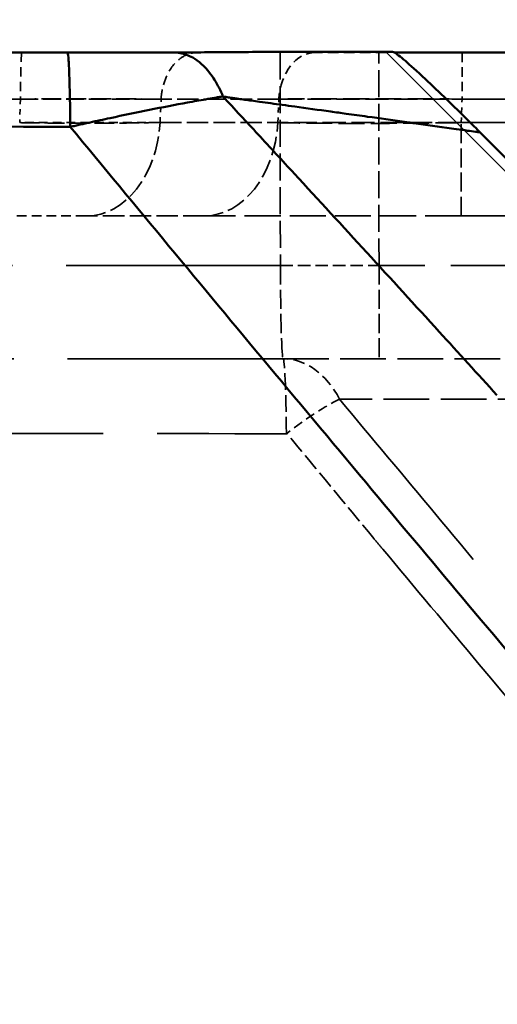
# Model space of a CAD drawing. Header units: millimetres. Extents: x 3367 to 6255, y 2001 to 4216.
# Tile 108 of 256: x 4092 to 4101, y 2691 to 2710. Entities that reach past the tile are written whole.
import ezdxf

# ---------------------------------------------------------------- set-up
doc = ezdxf.new("R2010")
doc.units = ezdxf.units.MM
doc.linetypes.add('DASHED', pattern=[0.2067, 0.1654, -0.0413])
for name, color, linetype, lineweight in [('AM_5', 3, 'Continuous', 25), ('Sichtbare Kanten(DIN)', 7, 'Continuous', 50), ('Sichtbare tangentiale Kanten(DIN)', 7, 'Continuous', 50), ('Verdeckte Kanten(DIN)', 7, 'DASHED', 35), ('Verdeckte tangentiale Kanten(DIN)', 7, 'DASHED', 35)]:
    doc.layers.add(name, color=color, linetype=linetype, lineweight=lineweight)
doc.styles.get("Standard").update_dxf_attribs({"font": 'ISOCP.SHX'})
doc.dimstyles.new('Standard$0', dxfattribs={"dimtxt": 0.18, "dimasz": 0.18, "dimexe": 0.18, "dimexo": 0.0625, "dimgap": 0.09, "dimtad": 0, "dimtih": 1, "dimtoh": 1, "dimdec": 4, "dimzin": 0, "dimdsep": 46, "dimtxsty": 'STANDARD', "dimcen": 0.09, "dimadec": 0, "dimazin": 0, "dimtfac": 1, "dimtdec": 4, "dimtofl": 0, "dimtmove": 0, "dimatfit": 3, "dimfxl": 1, "dimtolj": 1, "dimtzin": 0, "dimarcsym": 0})

# ---------------------------------------------------------------- blocks, each defined once
blk = doc.blocks.new('*D11')
at = {"layer": 'AM_5', "color": 0, "lineweight": -2, "transparency": 16777216}
for p, q in [((3679.797, 2709.751), (3679.797, 2728.358)), ((4946.566, 2709.751), (4946.566, 2728.358)), ((3681.597, 2728.178), (4299.634, 2728.178)), ((4944.766, 2728.178), (4326.728, 2728.178))]:
    blk.add_line(p, q, dxfattribs=at)
at = {"layer": 'AM_5', "color": 0, "transparency": 16777216}
for points in [[(3681.597, 2728.478), (3681.597, 2727.878), (3679.797, 2728.178)], [(4944.766, 2728.478), (4944.766, 2727.878), (4946.566, 2728.178)]]:
    blk.add_solid(points, dxfattribs=at)
at = {"layer": 'Defpoints', "color": 0, "transparency": 16777216}
for p in [(4946.566, 2728.178), (3679.797, 2709.689), (4946.566, 2709.689)]:
    blk.add_point(p, dxfattribs=at)
at = {"layer": 'AM_5', "color": 0, "transparency": 16777216, "insert": (4313.181, 2728.178), "char_height": 10, "attachment_point": 5}
blk.add_mtext('\\A1;126,5', dxfattribs=at)

msp = doc.modelspace()

# ---------------------------------------------------------------- linework, layer by layer
at = {"layer": 'Sichtbare Kanten(DIN)'}
msp.add_line((4098.89614, 2709.68855), (4116.60526, 2709.68855), dxfattribs=at)
for points, degree, knots in [([(4092.48728, 2709.68855), (4056.37534, 2709.68663), (4020.22995, 2709.68855), (3984.11802, 2709.68855), (3948.00608, 2709.68855), (3911.89414, 2709.68855), (3868.90374, 2709.68855), (3825.91334, 2709.68855), (3819.03488, 2709.68855), (3812.15642, 2709.68855), (3805.27795, 2709.68855), (3792.49996, 2709.68855), (3779.72197, 2709.68855), (3773.82245, 2709.68855), (3767.92292, 2709.68855), (3762.02339, 2709.68855), (3754.11891, 2709.68855), (3746.21442, 2709.68855), (3744.20947, 2709.68855), (3742.20451, 2709.68855), (3740.19955, 2709.68855), (3737.29381, 2709.68855), (3734.38808, 2709.68855), (3733.4873, 2709.68855), (3732.58652, 2709.68855), (3731.68574, 2709.68855), (3730.78496, 2709.68855), (3729.88418, 2709.68855)], 7, [0, 0, 0, 0, 0, 0, 0, 0, 0.6972, 0.6972, 0.6972, 0.6972, 0.6972, 0.83, 0.83, 0.83, 0.83, 0.83, 0.9439, 0.9439, 0.9439, 0.9439, 0.9439, 0.982609, 0.982609, 0.982609, 0.982609, 0.982609, 1, 1, 1, 1, 1, 1, 1, 1]), ([(4092.48808, 2709.68855), (4092.51067, 2709.68855), (4092.53329, 2709.68855), (4092.5559, 2709.68855), (4092.57878, 2709.68855), (4092.60167, 2709.68855), (4092.62455, 2709.68856), (4092.67033, 2709.68856), (4092.7161, 2709.68856), (4092.76184, 2709.68856), (4092.85333, 2709.68856), (4092.94468, 2709.68856), (4093.03567, 2709.68856), (4093.21751, 2709.68856), (4093.39795, 2709.68856), (4093.57478, 2709.68856), (4093.73508, 2709.68855), (4093.89241, 2709.68855), (4094.04526, 2709.68855), (4094.06101, 2709.68855), (4094.07671, 2709.68855), (4094.09237, 2709.68855), (4094.17621, 2709.68855), (4094.25872, 2709.68856), (4094.33919, 2709.68856), (4094.37943, 2709.68856), (4094.41915, 2709.68856), (4094.45831, 2709.68856), (4094.47789, 2709.68855), (4094.49732, 2709.68855), (4094.51655, 2709.68855), (4094.53578, 2709.68855), (4094.55481, 2709.68855), (4094.57382, 2709.68855)], 3, [0.03326154, 0.03326154, 0.03326154, 0.03326154, 0.10145187, 0.10145187, 0.10145187, 0.17047449, 0.17047449, 0.17047449, 0.30856044, 0.30856044, 0.30856044, 0.58475519, 0.58475519, 0.58475519, 1.13664992, 1.13664992, 1.13664992, 1.6369297, 1.6369297, 1.6369297, 1.68847207, 1.68847207, 1.68847207, 1.96444768, 1.96444768, 1.96444768, 2.10244124, 2.10244124, 2.10244124, 2.17145171, 2.17145171, 2.17145171, 2.24047826, 2.24047826, 2.24047826, 2.24047826]), ([(4094.58459, 2709.68855), (4094.63868, 2709.68856), (4094.80891, 2709.68894), (4095.16654, 2709.69156), (4095.66914, 2709.69588), (4096.25597, 2709.69926), (4096.86388, 2709.701), (4097.49911, 2709.70137), (4098.09143, 2709.7006), (4098.55383, 2709.69948), (4098.78954, 2709.69879), (4098.86829, 2709.69854)], 3, [0.002819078, 0.002819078, 0.002819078, 0.002819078, 0.045320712, 0.135962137, 0.274491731, 0.415458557, 0.553200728, 0.695165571, 0.845666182, 0.948555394, 1, 1, 1, 1]), ([(4098.86828, 2709.69854), (4098.87114, 2709.69869), (4098.87488, 2709.69794), (4098.88414, 2709.69463), (4098.88965, 2709.69207), (4098.89605, 2709.6886)], 3, [-0.0208546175, -0.0208546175, -0.0208546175, -0.0208546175, -0.0104323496, -0.0104323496, -0.0000103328, -0.0000103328, -0.0000103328, -0.0000103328]), ([(4098.89605, 2709.6886), (4098.91576, 2709.67791), (4098.94368, 2709.65867), (4099.01617, 2709.60287), (4099.06055, 2709.56632), (4099.20692, 2709.44081), (4099.33658, 2709.32426), (4099.63728, 2709.04299), (4099.77903, 2708.9075), (4100.03119, 2708.66325), (4100.20082, 2708.49803), (4100.42725, 2708.27319)], 3, [-0.563875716, -0.563875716, -0.563875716, -0.563875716, -0.478799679, -0.478799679, -0.391245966, -0.391245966, -0.225956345, -0.225956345, -0.096421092, -0.096421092, -0.000008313, -0.000008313, -0.000008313, -0.000008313]), ([(4100.42725, 2708.27319), (4100.45262, 2708.24801), (4100.47798, 2708.22278), (4100.52873, 2708.17223), (4100.55407, 2708.14695), (4100.57942, 2708.12162)], 3, [-0.0216451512, -0.0216451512, -0.0216451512, -0.0216451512, -0.0108386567, -0.0108386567, -0.0000648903, -0.0000648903, -0.0000648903, -0.0000648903]), ([(4100.5796, 2708.12159), (4101.0973, 2707.60405), (4101.62515, 2707.07632), (4102.68049, 2706.02114), (4103.2381, 2705.46354), (4103.71946, 2704.9822)], 3, [-0.406717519, -0.406717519, -0.406717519, -0.406717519, -0.204613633, -0.204613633, 0, 0, 0, 0])]:
    msp.add_open_spline(points, degree=degree, knots=knots, dxfattribs=at)
at = {"layer": 'Sichtbare tangentiale Kanten(DIN)'}
msp.add_line((4095.53571, 2708.82787), (4095.59268, 2708.81675), dxfattribs=at)
for points, knots in [([(4092.54366, 2708.2319), (4092.54191, 2708.44116), (4092.53917, 2708.64141), (4092.53558, 2708.82073), (4092.53199, 2709.00025), (4092.52755, 2709.15881), (4092.5225, 2709.28899), (4092.51747, 2709.41888), (4092.51181, 2709.52052), (4092.50582, 2709.58841), (4092.49986, 2709.6559), (4092.49355, 2709.69003), (4092.48728, 2709.68855)], [0.000004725, 0.000004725, 0.000004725, 0.000004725, 0.250440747, 0.250440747, 0.250440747, 0.501152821, 0.501152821, 0.501152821, 0.75130484, 0.75130484, 0.75130484, 1, 1, 1, 1]), ([(4094.57382, 2709.68855), (4094.61536, 2709.68889), (4094.74001, 2709.67839), (4094.98758, 2709.58759), (4095.24967, 2709.353), (4095.43526, 2709.05599), (4095.51203, 2708.88601), (4095.53577, 2708.82722)], [0, 0, 0, 0, 0.110943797, 0.332831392, 0.666164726, 0.888721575, 0.999835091, 0.999835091, 0.999835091, 0.999835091]), ([(3729.96644, 2709.49209), (3730.76, 2709.47053), (3731.55384, 2709.4662), (3732.34855, 2709.46547), (3732.62143, 2709.46522), (3732.89442, 2709.46534), (3733.16744, 2709.46558), (3733.70319, 2709.46604), (3734.23903, 2709.46686), (3734.77437, 2709.46634), (3735.2745, 2709.46586), (3735.77421, 2709.46421), (3736.2737, 2709.46177), (3736.53004, 2709.46052), (3736.78637, 2709.45918), (3737.04272, 2709.45786), (3737.09454, 2709.45759), (3737.14637, 2709.45733), (3737.19819, 2709.45706), (3738.0061, 2709.45293), (3738.81428, 2709.4493), (3739.62265, 2709.44612), (3740.05503, 2709.44443), (3740.48746, 2709.44283), (3740.91992, 2709.44127), (3742.10613, 2709.43699), (3743.2925, 2709.43297), (3744.47886, 2709.42887), (3744.58395, 2709.42851), (3744.68904, 2709.42814), (3744.79412, 2709.42778), (3746.31114, 2709.42253), (3747.82819, 2709.41736), (3749.3452, 2709.41262), (3749.66566, 2709.41161), (3749.98612, 2709.41062), (3750.30658, 2709.40965), (3751.61255, 2709.40569), (3752.91841, 2709.40178), (3754.22421, 2709.39793), (3755.85466, 2709.39313), (3757.48504, 2709.38844), (3759.11541, 2709.38363), (3759.49389, 2709.38251), (3759.87238, 2709.38139), (3760.25086, 2709.38025), (3763.1473, 2709.37156), (3766.04376, 2709.36247), (3768.94056, 2709.35336), (3771.18652, 2709.34631), (3773.43266, 2709.33911), (3775.67889, 2709.33159), (3776.70517, 2709.32815), (3777.73146, 2709.32465), (3778.75778, 2709.32106), (3782.03232, 2709.30961), (3785.30707, 2709.29738), (3788.5819, 2709.28531), (3789.41613, 2709.28224), (3790.25036, 2709.27917), (3791.08457, 2709.2761), (3791.25774, 2709.27547), (3791.43092, 2709.27483), (3791.6041, 2709.27419), (3796.55579, 2709.256), (3801.5071, 2709.23862), (3806.45856, 2709.22153), (3807.12185, 2709.21924), (3807.78515, 2709.21695), (3808.44845, 2709.21466), (3812.8984, 2709.19929), (3817.34843, 2709.18371), (3821.79801, 2709.16819), (3824.07505, 2709.16024), (3826.35198, 2709.15233), (3828.62882, 2709.14461), (3832.02666, 2709.1331), (3835.42431, 2709.12202), (3838.82184, 2709.1108), (3839.13353, 2709.10977), (3839.44521, 2709.10874), (3839.75689, 2709.10771), (3842.85231, 2709.09747), (3845.94812, 2709.08692), (3849.04412, 2709.0762), (3850.15626, 2709.07235), (3851.26842, 2709.06848), (3852.38059, 2709.06459), (3857.46361, 2709.04678), (3862.54686, 2709.02846), (3867.62968, 2709.01064), (3868.28489, 2709.00834), (3868.94009, 2709.00605), (3869.59529, 2709.00377), (3874.01288, 2708.98839), (3878.4301, 2708.97339), (3882.84696, 2708.95849), (3885.32247, 2708.95014), (3887.79787, 2708.94183), (3890.27323, 2708.9336), (3892.85956, 2708.92499), (3895.44584, 2708.91646), (3898.03214, 2708.90787), (3900.55918, 2708.89949), (3903.08624, 2708.89105), (3905.61345, 2708.88253), (3907.4227, 2708.87643), (3909.23203, 2708.87028), (3911.04147, 2708.86407), (3911.7569, 2708.86161), (3912.47235, 2708.85915), (3913.18783, 2708.85667), (3914.96807, 2708.8505), (3916.74845, 2708.84424), (3918.52903, 2708.83785), (3919.27131, 2708.83519), (3920.01361, 2708.83251), (3920.75593, 2708.82983), (3923.27612, 2708.82073), (3925.79657, 2708.81154), (3928.31716, 2708.80234), (3929.50161, 2708.79801), (3930.6861, 2708.79368), (3931.8706, 2708.78936), (3935.71901, 2708.77531), (3939.56763, 2708.76134), (3943.41615, 2708.74724), (3948.43809, 2708.72884), (3953.45984, 2708.71025), (3958.48096, 2708.69176), (3963.49111, 2708.67331), (3968.50064, 2708.65499), (3973.50931, 2708.63742), (3973.5457, 2708.63729), (3973.58209, 2708.63716), (3973.61848, 2708.63703), (3978.57996, 2708.61964), (3983.54059, 2708.60296), (3988.50054, 2708.58642), (3993.48626, 2708.56981), (3998.47129, 2708.55338), (4003.45601, 2708.53699), (4007.42442, 2708.52395), (4011.39263, 2708.51091), (4015.36091, 2708.49801), (4021.33056, 2708.47859), (4027.30035, 2708.45944), (4033.27113, 2708.43964), (4037.681, 2708.42501), (4042.09141, 2708.41004), (4046.50279, 2708.39448), (4047.04782, 2708.39256), (4047.59285, 2708.39064), (4048.13788, 2708.38871), (4051.08885, 2708.37828), (4054.03986, 2708.36778), (4056.99089, 2708.35731), (4058.98679, 2708.35022), (4060.9827, 2708.34315), (4062.97861, 2708.33609), (4067.91662, 2708.31862), (4072.85461, 2708.30117), (4077.79238, 2708.28377), (4080.25808, 2708.27507), (4082.72373, 2708.26639), (4085.18935, 2708.25772), (4086.42139, 2708.25338), (4087.65341, 2708.24904), (4088.88539, 2708.24472), (4090.10481, 2708.24044), (4091.32419, 2708.23618), (4092.54365, 2708.23188)], [0, 0, 0, 0, 0.00657087, 0.00657087, 0.00657087, 0.00882709, 0.00882709, 0.00882709, 0.0132546, 0.0132546, 0.0132546, 0.017391, 0.017391, 0.017391, 0.01951386, 0.01951386, 0.01951386, 0.01994301, 0.01994301, 0.01994301, 0.0266333, 0.0266333, 0.0266333, 0.0302118, 0.0302118, 0.0302118, 0.04002751, 0.04002751, 0.04002751, 0.04089698, 0.04089698, 0.04089698, 0.05344851, 0.05344851, 0.05344851, 0.0561, 0.0561, 0.0561, 0.06690574, 0.06690574, 0.06690574, 0.08039797, 0.08039797, 0.08039797, 0.08353015, 0.08353015, 0.08353015, 0.10749995, 0.10749995, 0.10749995, 0.12608433, 0.12608433, 0.12608433, 0.13457526, 0.13457526, 0.13457526, 0.16166626, 0.16166626, 0.16166626, 0.16856737, 0.16856737, 0.16856737, 0.17, 0.17, 0.17, 0.21096391, 0.21096391, 0.21096391, 0.21645142, 0.21645142, 0.21645142, 0.25326598, 0.25326598, 0.25326598, 0.27210555, 0.27210555, 0.27210555, 0.30022077, 0.30022077, 0.30022077, 0.3028, 0.3028, 0.3028, 0.32841523, 0.32841523, 0.32841523, 0.33761662, 0.33761662, 0.33761662, 0.37967023, 0.37967023, 0.37967023, 0.38509123, 0.38509123, 0.38509123, 0.42164183, 0.42164183, 0.42164183, 0.44212723, 0.44212723, 0.44212723, 0.46353097, 0.46353097, 0.46353097, 0.48444416, 0.48444416, 0.48444416, 0.49941613, 0.49941613, 0.49941613, 0.50533586, 0.50533586, 0.50533586, 0.52006534, 0.52006534, 0.52006534, 0.52620563, 0.52620563, 0.52620563, 0.54705193, 0.54705193, 0.54705193, 0.55684783, 0.55684783, 0.55684783, 0.58867425, 0.58867425, 0.58867425, 0.63020467, 0.63020467, 0.63020467, 0.67164433, 0.67164433, 0.67164433, 0.67194539, 0.67194539, 0.67194539, 0.7129947, 0.7129947, 0.7129947, 0.75425724, 0.75425724, 0.75425724, 0.78710701, 0.78710701, 0.78710701, 0.83652429, 0.83652429, 0.83652429, 0.87302273, 0.87302273, 0.87302273, 0.87753212, 0.87753212, 0.87753212, 0.9019474, 0.9019474, 0.9019474, 0.91846045, 0.91846045, 0.91846045, 0.95931495, 0.95931495, 0.95931495, 0.97971584, 0.97971584, 0.97971584, 0.9899099, 0.9899099, 0.9899099, 1, 1, 1, 1]), ([(4095.53575, 2708.82694), (4095.50816, 2708.82252), (4095.48059, 2708.8181), (4095.45277, 2708.81358), (4095.42491, 2708.80905), (4095.39679, 2708.80442), (4095.3685, 2708.79972), (4095.31192, 2708.79032), (4095.25463, 2708.78062), (4095.19666, 2708.77064), (4095.08072, 2708.75066), (4094.96207, 2708.72953), (4094.84126, 2708.7074), (4094.5997, 2708.66314), (4094.34948, 2708.61487), (4094.09527, 2708.56385), (4093.84111, 2708.51284), (4093.58261, 2708.45902), (4093.32314, 2708.4034), (4093.19332, 2708.37558), (4093.06325, 2708.34731), (4092.93324, 2708.31869), (4092.86822, 2708.30437), (4092.80322, 2708.28997), (4092.73827, 2708.2755), (4092.7058, 2708.26827), (4092.67335, 2708.26102), (4092.6409, 2708.25374), (4092.60847, 2708.24647), (4092.57606, 2708.23918), (4092.54367, 2708.23189)], [0.07295892, 0.07295892, 0.07295892, 0.07295892, 0.17723606, 0.17723606, 0.17723606, 0.28167181, 0.28167181, 0.28167181, 0.49055945, 0.49055945, 0.49055945, 0.90840725, 0.90840725, 0.90840725, 1.74383086, 1.74383086, 1.74383086, 2.57907279, 2.57907279, 2.57907279, 2.99695528, 2.99695528, 2.99695528, 3.20592543, 3.20592543, 3.20592543, 3.31040074, 3.31040074, 3.31040074, 3.41484898, 3.41484898, 3.41484898, 3.41484898]), ([(4095.5357, 2708.82684), (4095.76541, 2708.57924), (4095.99509, 2708.33164), (4096.22454, 2708.08377), (4096.46193, 2707.82733), (4096.69906, 2707.57059), (4096.93601, 2707.31366), (4097.41034, 2706.79934), (4097.88395, 2706.28423), (4098.35695, 2705.76847), (4098.83045, 2705.25216), (4099.30335, 2704.7352), (4099.77557, 2704.21751), (4100.15278, 2703.80398), (4100.52956, 2703.38999), (4100.90621, 2702.97595)], [0, 0, 0, 0, 0.127637, 0.127637, 0.127637, 0.259687, 0.259687, 0.259687, 0.52401801, 0.52401801, 0.52401801, 0.78862978, 0.78862978, 0.78862978, 1, 1, 1, 1]), ([(4095.5927, 2708.81679), (4095.61066, 2708.81367), (4095.62866, 2708.81065), (4095.64662, 2708.80786), (4095.67023, 2708.80419), (4095.69374, 2708.80093), (4095.71735, 2708.79771), (4095.74834, 2708.79348), (4095.77948, 2708.78933), (4095.81068, 2708.7852), (4095.81992, 2708.78397), (4095.82918, 2708.78274), (4095.83844, 2708.7815), (4095.92378, 2708.77009), (4096.00994, 2708.75808), (4096.09671, 2708.74594), (4096.14937, 2708.73858), (4096.20225, 2708.73117), (4096.25534, 2708.72377), (4096.40165, 2708.70338), (4096.54969, 2708.68289), (4096.69929, 2708.66224), (4096.77988, 2708.65111), (4096.86092, 2708.63994), (4096.94235, 2708.62873), (4097.17497, 2708.5967), (4097.41083, 2708.56386), (4097.64879, 2708.53087), (4097.7488, 2708.517), (4097.84918, 2708.50309), (4097.94988, 2708.48914), (4098.08879, 2708.46988), (4098.22829, 2708.45055), (4098.36836, 2708.4311), (4098.60995, 2708.39755), (4098.85319, 2708.36377), (4099.09784, 2708.32967), (4099.18725, 2708.31721), (4099.27685, 2708.3047), (4099.36662, 2708.29215), (4099.61285, 2708.25772), (4099.86037, 2708.22293), (4100.10873, 2708.18787), (4100.18276, 2708.17742), (4100.25686, 2708.16694), (4100.33102, 2708.15645), (4100.38259, 2708.14915), (4100.43418, 2708.14184), (4100.4858, 2708.13452), (4100.51699, 2708.1301), (4100.54818, 2708.12567), (4100.57938, 2708.12124)], [0.000000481, 0.000000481, 0.000000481, 0.000000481, 0.011787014, 0.011787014, 0.011787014, 0.02728213, 0.02728213, 0.02728213, 0.047615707, 0.047615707, 0.047615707, 0.053643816, 0.053643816, 0.053643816, 0.1091609, 0.1091609, 0.1091609, 0.14284712, 0.14284712, 0.14284712, 0.235685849, 0.235685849, 0.235685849, 0.285695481, 0.285695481, 0.285695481, 0.428549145, 0.428549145, 0.428549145, 0.488586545, 0.488586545, 0.488586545, 0.571411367, 0.571411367, 0.571411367, 0.714270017, 0.714270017, 0.714270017, 0.766482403, 0.766482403, 0.766482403, 0.909689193, 0.909689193, 0.909689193, 0.952377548, 0.952377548, 0.952377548, 0.98206436, 0.98206436, 0.98206436, 1, 1, 1, 1]), ([(4092.54368, 2708.23189), (4093.18596, 2707.45551), (4093.82828, 2706.6791), (4094.47188, 2705.90332), (4095.12223, 2705.11939), (4095.7739, 2704.3361), (4096.4265, 2703.55325), (4097.10388, 2702.74066), (4097.78228, 2701.92855), (4098.46167, 2701.11689), (4099.09085, 2700.36523), (4099.72088, 2699.61396), (4100.35174, 2698.86309), (4102.97412, 2695.74183), (4105.61074, 2692.62748), (4108.25816, 2689.51885), (4108.98562, 2688.66465), (4109.71389, 2687.81089), (4110.44291, 2686.95752), (4115.01444, 2681.60627), (4119.61534, 2676.27092), (4124.22968, 2670.94351), (4125.7025, 2669.24309), (4127.17669, 2667.54348), (4128.65174, 2665.84438), (4132.52733, 2661.38011), (4136.40857, 2656.91939), (4140.28614, 2652.45702), (4142.50808, 2649.89999), (4144.7288, 2647.34241), (4146.94621, 2644.78316), (4150.06241, 2641.18656), (4153.17202, 2637.58675), (4156.26909, 2633.98051), (4159.22165, 2630.54253), (4162.16282, 2627.0987), (4165.087, 2623.64679), (4167.40292, 2620.91292), (4169.70815, 2618.17386), (4171.99992, 2615.42866), (4172.67266, 2614.62283), (4173.34424, 2613.81646), (4174.01455, 2613.00954), (4176.96838, 2609.45372), (4179.89787, 2605.88699), (4182.7942, 2602.30607), (4184.29713, 2600.4479), (4185.79101, 2598.58606), (4187.27466, 2596.72005), (4191.50851, 2591.39508), (4195.6591, 2586.03618), (4199.6944, 2580.63903), (4200.40626, 2579.68693), (4201.11453, 2578.73364), (4201.819, 2577.77919), (4204.16346, 2574.60279), (4206.46584, 2571.41344), (4208.71802, 2568.21269), (4209.24227, 2567.46764), (4209.76379, 2566.72197), (4210.28248, 2565.97571), (4210.87735, 2565.11982), (4211.46891, 2564.26337), (4212.05655, 2563.40611), (4212.6065, 2562.60384), (4213.15302, 2561.80085), (4213.69585, 2560.997), (4213.96725, 2560.59509), (4214.23773, 2560.19298), (4214.50695, 2559.79057), (4214.77616, 2559.38818), (4215.0441, 2558.9855), (4215.31187, 2558.58272)], [0, 0, 0, 0, 0.0155657, 0.0155657, 0.0155657, 0.03129475, 0.03129475, 0.03129475, 0.04762128, 0.04762128, 0.04762128, 0.06274126, 0.06274126, 0.06274126, 0.12559327, 0.12559327, 0.12559327, 0.14286384, 0.14286384, 0.14286384, 0.25116389, 0.25116389, 0.25116389, 0.28573144, 0.28573144, 0.28573144, 0.37655548, 0.37655548, 0.37655548, 0.42859969, 0.42859969, 0.42859969, 0.50173914, 0.50173914, 0.50173914, 0.57146593, 0.57146593, 0.57146593, 0.62668881, 0.62668881, 0.62668881, 0.64289915, 0.64289915, 0.64289915, 0.71433221, 0.71433221, 0.71433221, 0.75139939, 0.75139939, 0.75139939, 0.85717697, 0.85717697, 0.85717697, 0.87583693, 0.87583693, 0.87583693, 0.93793706, 0.93793706, 0.93793706, 0.95239232, 0.95239232, 0.95239232, 0.96897087, 0.96897087, 0.96897087, 0.98448591, 0.98448591, 0.98448591, 0.99224306, 0.99224306, 0.99224306, 1, 1, 1, 1])]:
    msp.add_open_spline(points, degree=3, knots=knots, dxfattribs=at)
msp.add_open_spline([(4092.91327, 2708.31424), (4092.9132, 2708.31424), (4092.91313, 2708.31424), (4092.91306, 2708.31424)], degree=3, dxfattribs=at)
at = {"layer": 'Verdeckte Kanten(DIN)', "ltscale": 26.063911}
msp.add_line((4098.74343, 2709.68855), (4193.79857, 2614.6334), dxfattribs=at)
at = {"layer": 'Verdeckte Kanten(DIN)', "ltscale": 0.013624}
msp.add_line((4098.87813, 2709.68855), (4098.89614, 2709.68855), dxfattribs=at)
at = {"layer": 'Verdeckte Kanten(DIN)', "ltscale": 0.031407}
msp.add_line((4092.86984, 2706.48855), (4092.84333, 2706.48855), dxfattribs=at)
at = {"layer": 'Verdeckte Kanten(DIN)', "ltscale": 2.537149}
msp.add_line((4095.17687, 2706.48855), (4092.86984, 2706.48855), dxfattribs=at)
at = {"layer": 'Verdeckte Kanten(DIN)', "ltscale": 12.689287}
msp.add_line((4116.8613, 2706.48855), (4100.20591, 2706.48855), dxfattribs=at)
at = {"layer": 'Verdeckte Kanten(DIN)', "ltscale": 5.417649}
msp.add_line((4096.71625, 2703.68855), (4101.83286, 2703.68855), dxfattribs=at)
at = {"layer": 'Verdeckte Kanten(DIN)', "ltscale": 0.000513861}
msp.add_open_spline([(4092.48727, 2709.68855), (4092.48754, 2709.68855), (4092.48781, 2709.68855), (4092.48808, 2709.68855)], degree=3, dxfattribs=at)
at = {"layer": 'Verdeckte Kanten(DIN)', "ltscale": 0.010031}
msp.add_open_spline([(4094.57382, 2709.68855), (4094.57741, 2709.68855), (4094.581, 2709.68855), (4094.58459, 2709.68855)], degree=3, dxfattribs=at)
at = {"layer": 'Verdeckte Kanten(DIN)', "ltscale": 0.003891}
msp.add_open_spline([(4095.0325, 2709.68855), (4095.03075, 2709.68855), (4095.02901, 2709.68855), (4095.02726, 2709.68855)], degree=3, dxfattribs=at)
at = {"layer": 'Verdeckte Kanten(DIN)', "ltscale": 1.290398}
msp.add_open_spline([(4098.74343, 2709.68855), (4098.7159, 2709.68855), (4098.68849, 2709.68855), (4098.66122, 2709.68855), (4098.4972, 2709.68855), (4098.33789, 2709.68855), (4098.1847, 2709.68855), (4098.1081, 2709.68855), (4098.03304, 2709.68855), (4097.95967, 2709.68855), (4097.73961, 2709.68855), (4097.53474, 2709.68855), (4097.34937, 2709.68855)], degree=3, knots=[-12.65733162, -12.65733162, -12.65733162, -12.65733162, -12.56838047, -12.56838047, -12.56838047, -12.03345383, -12.03345383, -12.03345383, -11.76595358, -11.76595358, -11.76595358, -10.96360053, -10.96360053, -10.96360053, -10.96360053], dxfattribs=at)
at = {"layer": 'Verdeckte Kanten(DIN)', "ltscale": 0.000101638}
msp.add_open_spline([(4100.57942, 2708.12162), (4100.57948, 2708.12156), (4100.57954, 2708.1215), (4100.5796, 2708.12144)], degree=3, dxfattribs=at)
at = {"layer": 'Verdeckte Kanten(DIN)', "ltscale": 1.143125}
msp.add_open_spline([(4092.84333, 2706.48855), (4092.83047, 2706.48855), (4092.81737, 2706.48855), (4092.8041, 2706.48855), (4092.78076, 2706.48855), (4092.75688, 2706.48855), (4092.73248, 2706.48855), (4092.68367, 2706.48855), (4092.63274, 2706.48855), (4092.57997, 2706.48855), (4092.47449, 2706.48855), (4092.36167, 2706.48855), (4092.2438, 2706.48855), (4092.20854, 2706.48855), (4092.17282, 2706.48855), (4092.13673, 2706.48855), (4092.05216, 2706.48855), (4091.96542, 2706.48855), (4091.87747, 2706.48855), (4091.75195, 2706.48855), (4091.62397, 2706.48855), (4091.4961, 2706.48855)], degree=3, knots=[0.04154547, 0.04154547, 0.04154547, 0.04154547, 0.09633027, 0.09633027, 0.09633027, 0.19267753, 0.19267753, 0.19267753, 0.38540685, 0.38540685, 0.38540685, 0.77066448, 0.77066448, 0.77066448, 0.88591156, 0.88591156, 0.88591156, 1.1559466, 1.1559466, 1.1559466, 1.54131527, 1.54131527, 1.54131527, 1.54131527], dxfattribs=at)
at = {"layer": 'Verdeckte Kanten(DIN)', "ltscale": 4.279444}
msp.add_open_spline([(4100.20591, 2706.48855), (4099.73762, 2706.48855), (4099.26936, 2706.48855), (4098.81084, 2706.48855), (4098.65797, 2706.48855), (4098.50618, 2706.48855), (4098.35575, 2706.48855), (4098.05493, 2706.48855), (4097.75968, 2706.48855), (4097.47265, 2706.48855), (4097.18563, 2706.48855), (4096.90683, 2706.48855), (4096.63874, 2706.48855), (4096.50467, 2706.48855), (4096.37332, 2706.48855), (4096.24492, 2706.48855), (4095.85981, 2706.48855), (4095.50127, 2706.48855), (4095.17687, 2706.48855)], degree=3, knots=[19.1863011, 19.1863011, 19.1863011, 19.1863011, 20.59041639, 20.59041639, 20.59041639, 21.05854437, 21.05854437, 21.05854437, 21.994666, 21.994666, 21.994666, 22.93078763, 22.93078763, 22.93078763, 23.39891561, 23.39891561, 23.39891561, 24.80303073, 24.80303073, 24.80303073, 24.80303073], dxfattribs=at)
at = {"layer": 'Verdeckte Kanten(DIN)', "ltscale": 25.555819}
msp.add_open_spline([(4096.71625, 2703.68855), (4082.42605, 2703.68855), (4068.13527, 2703.68855), (4053.845, 2703.68855), (4039.54342, 2703.68855), (4025.24233, 2703.68855), (4010.94188, 2703.68855), (4000.89281, 2703.68855), (3990.84405, 2703.68855), (3980.79507, 2703.68855), (3976.54353, 2703.68855), (3972.29206, 2703.68855), (3968.04058, 2703.68855), (3960.8906, 2703.68855), (3953.74059, 2703.68855), (3946.59096, 2703.68855), (3943.01607, 2703.68855), (3939.44127, 2703.68855), (3935.86651, 2703.68855), (3932.29178, 2703.68855), (3928.71709, 2703.68855), (3925.14237, 2703.68855)], degree=3, knots=[2.3925, 2.3925, 2.3925, 2.3925, 45.28636257, 45.28636257, 45.28636257, 88.21415242, 88.21415242, 88.21415242, 118.37992631, 118.37992631, 118.37992631, 131.1424947, 131.1424947, 131.1424947, 152.60610426, 152.60610426, 152.60610426, 163.33815502, 163.33815502, 163.33815502, 174.07009663, 174.07009663, 174.07009663, 174.07009663], dxfattribs=at)
at = {"layer": 'Verdeckte tangentiale Kanten(DIN)', "ltscale": 3.192369}
for p, q in [((4096.65676, 2709.68855), (4096.66182, 2705.51424)), ((4098.59506, 2705.51424), (4098.59, 2709.68855))]:
    msp.add_line(p, q, dxfattribs=at)
at = {"layer": 'Verdeckte tangentiale Kanten(DIN)', "ltscale": 1.13017}
msp.add_line((4100.22311, 2709.68855), (4100.22311, 2708.77571), dxfattribs=at)
at = {"layer": 'Verdeckte tangentiale Kanten(DIN)', "ltscale": 24.990644}
msp.add_line((4091.56729, 2708.77571), (3730.11664, 2708.77571), dxfattribs=at)
at = {"layer": 'Verdeckte tangentiale Kanten(DIN)', "ltscale": 0.353006}
msp.add_line((4091.56729, 2708.77571), (4091.55134, 2708.31424), dxfattribs=at)
at = {"layer": 'Verdeckte tangentiale Kanten(DIN)', "ltscale": 2.099684}
msp.add_line((4091.56729, 2708.77571), (4094.32259, 2708.77571), dxfattribs=at)
at = {"layer": 'Verdeckte tangentiale Kanten(DIN)', "ltscale": 0.347237}
msp.add_line((4094.30398, 2708.31913), (4094.3241, 2708.77325), dxfattribs=at)
at = {"layer": 'Verdeckte tangentiale Kanten(DIN)', "ltscale": 2.538593}
msp.add_line((4096.63094, 2708.77571), (4094.32259, 2708.77571), dxfattribs=at)
at = {"layer": 'Verdeckte tangentiale Kanten(DIN)', "ltscale": 0.353068}
for p, q in [((4096.61374, 2708.31424), (4096.63094, 2708.77571)), ((4100.20591, 2708.31424), (4100.22311, 2708.77571))]:
    msp.add_line(p, q, dxfattribs=at)
at = {"layer": 'Verdeckte tangentiale Kanten(DIN)', "ltscale": 2.736916}
msp.add_line((4096.63094, 2708.77571), (4100.22311, 2708.77571), dxfattribs=at)
at = {"layer": 'Verdeckte tangentiale Kanten(DIN)', "ltscale": 12.533116}
msp.add_line((4100.22311, 2708.77571), (4116.67352, 2708.77571), dxfattribs=at)
at = {"layer": 'Verdeckte tangentiale Kanten(DIN)', "ltscale": 2.543247}
msp.add_line((4094.30116, 2708.31424), (4096.61374, 2708.31424), dxfattribs=at)
at = {"layer": 'Verdeckte tangentiale Kanten(DIN)', "ltscale": 12.575912}
msp.add_line((4116.71249, 2708.31424), (4100.20591, 2708.31424), dxfattribs=at)
at = {"layer": 'Verdeckte tangentiale Kanten(DIN)', "ltscale": 2.260439}
for p, q in [((4100.20591, 2706.48855), (4100.20591, 2708.31424)), ((4098.59506, 2705.51424), (4098.59506, 2703.68855))]:
    msp.add_line(p, q, dxfattribs=at)
at = {"layer": 'Verdeckte tangentiale Kanten(DIN)', "ltscale": 25.39282}
msp.add_line((4096.66182, 2705.51424), (3729.39431, 2705.51424), dxfattribs=at)
at = {"layer": 'Verdeckte tangentiale Kanten(DIN)', "ltscale": 12.40088}
msp.add_line((4114.8719, 2705.51424), (4098.59506, 2705.51424), dxfattribs=at)
at = {"layer": 'Verdeckte tangentiale Kanten(DIN)', "ltscale": 5.417649}
msp.add_line((4102.94004, 2702.8961), (4097.82344, 2702.8961), dxfattribs=at)
at = {"layer": 'Verdeckte tangentiale Kanten(DIN)', "ltscale": 1.13017}
for centre, ratio, end_param in [((4091.5949, 2708.68855), 0.02772311, 1.48352988), ((4097.34937, 2708.68855), 0.72117916, 1.48352986)]:
    msp.add_ellipse(centre, major_axis=(0, 1), ratio=ratio, start_param=0, end_param=end_param, dxfattribs=at)
at = {"layer": 'Verdeckte tangentiale Kanten(DIN)', "ltscale": 2.265507}
msp.add_ellipse((4092.87234, 2708.48855), major_axis=(0, -2), ratio=0.71840213, start_param=6.28144509, end_param=7.76830075, dxfattribs=at)
at = {"layer": 'Verdeckte tangentiale Kanten(DIN)', "ltscale": 2.260439}
for centre, ratio, start_param, end_param in [((4095.17687, 2708.48855), 0.72117916, 0, 1.48352986), ((4096.71706, 2705.68855), 0.02772311, 4.79965544, 6.28318531)]:
    msp.add_ellipse(centre, major_axis=(0, -2), ratio=ratio, start_param=start_param, end_param=end_param, dxfattribs=at)
at = {"layer": 'Verdeckte tangentiale Kanten(DIN)', "ltscale": 1.472978}
msp.add_ellipse((4098.60225, 2705.68855), major_axis=(-70.00005, -0.00243), ratio=0.00249016, start_param=1.54307239, end_param=1.57069354, dxfattribs=at)
at = {"layer": 'Verdeckte tangentiale Kanten(DIN)', "ltscale": 1.98201}
msp.add_ellipse((4096.71625, 2701.68855), major_axis=(0, 2), ratio=0.03285743, start_param=4.98238136, end_param=6.28318531, dxfattribs=at)
at = {"layer": 'Verdeckte tangentiale Kanten(DIN)', "ltscale": 1.40567}
msp.add_ellipse((4096.71625, 2701.68855), major_axis=(0, 2), ratio=0.69446181, start_param=5.36061723, end_param=6.2831857, dxfattribs=at)
at = {"layer": 'Verdeckte tangentiale Kanten(DIN)', "ltscale": 1.136196}
msp.add_ellipse((4096.71625, 2701.68855), major_axis=(1.53631, 1.28053), ratio=0.187265, start_param=0.6235319, end_param=1.36925168, dxfattribs=at)
at = {"layer": 'Verdeckte tangentiale Kanten(DIN)', "ltscale": 2.064263}
msp.add_ellipse((4053.67287, 2342.16826), major_axis=(825.0137, -1074.9367), ratio=0.19054669, start_param=1.76139594, end_param=1.76339556, dxfattribs=at)
at = {"layer": 'Verdeckte tangentiale Kanten(DIN)', "ltscale": 1.130122}
msp.add_open_spline([(4094.3226, 2708.77571), (4094.32596, 2708.82989), (4094.34559, 2708.99127), (4094.44339, 2709.30037), (4094.65248, 2709.56658), (4094.88273, 2709.67524), (4095.00022, 2709.68855), (4095.03938, 2709.68855)], degree=3, knots=[0, 0, 0, 0, 0.11111111, 0.33333333, 0.66666667, 0.88888889, 1, 1, 1, 1], dxfattribs=at)
at = {"layer": 'Verdeckte tangentiale Kanten(DIN)', "ltscale": 2.354419}
msp.add_open_spline([(4094.32408, 2708.77325), (4094.02163, 2708.77739), (4093.42563, 2708.78183), (4092.4564, 2708.78126), (4091.86423, 2708.77808), (4091.56729, 2708.77571)], degree=3, knots=[0.00002708, 0.00002708, 0.00002708, 0.00002708, 1.30770736, 2.19899205, 3.09027571, 3.09027571, 3.09027571, 3.09027571], dxfattribs=at)
at = {"layer": 'Verdeckte tangentiale Kanten(DIN)', "ltscale": 2.48802e-05}
msp.add_open_spline([(4095.53587, 2708.82696), (4095.53583, 2708.82695), (4095.53579, 2708.82695), (4095.53575, 2708.82694)], degree=3, dxfattribs=at)
at = {"layer": 'Verdeckte tangentiale Kanten(DIN)', "ltscale": 3.056468}
msp.add_open_spline([(4096.63094, 2708.77571), (4096.94003, 2708.779), (4097.64464, 2708.7835), (4098.88581, 2708.7835), (4099.77722, 2708.779), (4100.22311, 2708.77571)], degree=3, dxfattribs=at)
at = {"layer": 'Verdeckte tangentiale Kanten(DIN)', "ltscale": 2.348897}
msp.add_open_spline([(4091.55134, 2708.31424), (4091.66514, 2708.31243), (4092.00613, 2708.30762), (4092.68213, 2708.30192), (4093.41848, 2708.30318), (4093.97621, 2708.31111), (4094.22463, 2708.31697), (4094.30394, 2708.31913)], degree=3, knots=[0.00000025, 0.00000025, 0.00000025, 0.00000025, 0.111096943, 0.333290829, 0.666722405, 0.888907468, 0.999982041, 0.999982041, 0.999982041, 0.999982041], dxfattribs=at)
at = {"layer": 'Verdeckte tangentiale Kanten(DIN)', "ltscale": 1.037681}
msp.add_open_spline([(4092.91306, 2708.31424), (4092.76787, 2708.31424), (4092.6227, 2708.31424), (4092.47752, 2708.31424), (4092.18885, 2708.31424), (4091.90019, 2708.31424), (4091.61154, 2708.31424), (4091.59147, 2708.31424), (4091.57141, 2708.31424), (4091.55134, 2708.31424)], degree=3, knots=[11.64523217, 11.64523217, 11.64523217, 11.64523217, 12.07915668, 12.07915668, 12.07915668, 12.94195402, 12.94195402, 12.94195402, 13.00193796, 13.00193796, 13.00193796, 13.00193796], dxfattribs=at)
at = {"layer": 'Verdeckte tangentiale Kanten(DIN)', "ltscale": 1.057562}
msp.add_open_spline([(4094.30116, 2708.31424), (4094.27063, 2708.31424), (4094.24011, 2708.31424), (4094.20958, 2708.31424), (4093.77746, 2708.31424), (4093.34536, 2708.31424), (4092.91327, 2708.31424)], degree=3, knots=[10.2623225, 10.2623225, 10.2623225, 10.2623225, 10.35356163, 10.35356163, 10.35356163, 11.64501818, 11.64501818, 11.64501818, 11.64501818], dxfattribs=at)
at = {"layer": 'Verdeckte tangentiale Kanten(DIN)', "ltscale": 2.736917}
msp.add_open_spline([(4100.20591, 2708.31424), (4100.14795, 2708.31424), (4100.08999, 2708.31424), (4100.03204, 2708.31424), (4099.24602, 2708.31424), (4098.46002, 2708.31424), (4097.67405, 2708.31424), (4097.32061, 2708.31424), (4096.96717, 2708.31424), (4096.61374, 2708.31424)], degree=3, knots=[4.38044551, 4.38044551, 4.38044551, 4.38044551, 4.55363146, 4.55363146, 4.55363146, 6.90237442, 6.90237442, 6.90237442, 7.95858062, 7.95858062, 7.95858062, 7.95858062], dxfattribs=at)
at = {"layer": 'Verdeckte tangentiale Kanten(DIN)', "ltscale": 3.057428}
msp.add_open_spline([(4100.20591, 2708.31424), (4100.05771, 2708.31205), (4099.9095, 2708.3101), (4099.76156, 2708.30838), (4099.46567, 2708.30494), (4099.17088, 2708.30242), (4098.88386, 2708.3009), (4098.45358, 2708.29862), (4098.04067, 2708.29862), (4097.6574, 2708.3009), (4097.40173, 2708.30242), (4097.15931, 2708.30494), (4096.93548, 2708.30838), (4096.82357, 2708.3101), (4096.71626, 2708.31205), (4096.61374, 2708.31424)], degree=3, knots=[0, 0, 0, 0, 0.11113401, 0.11113401, 0.11113401, 0.33340204, 0.33340204, 0.33340204, 0.66659796, 0.66659796, 0.66659796, 0.88886599, 0.88886599, 0.88886599, 1, 1, 1, 1], dxfattribs=at)
at = {"layer": 'Verdeckte tangentiale Kanten(DIN)', "ltscale": 24.715136}
msp.add_open_spline([(4097.82344, 2702.8961), (4098.45098, 2702.14322), (4099.07855, 2701.39039), (4099.70724, 2700.63808), (4100.33591, 2699.88579), (4100.9657, 2699.13403), (4101.59626, 2698.38265), (4102.85738, 2696.87992), (4104.12162, 2695.37873), (4105.38877, 2693.87899), (4107.92308, 2690.87948), (4110.46902, 2687.88578), (4113.02318, 2684.89628), (4118.13171, 2678.91705), (4123.27312, 2672.95467), (4128.42248, 2666.99568), (4129.14914, 2666.15477), (4129.87597, 2665.31392), (4130.60288, 2664.4731), (4135.027, 2659.35573), (4139.45553, 2654.24036), (4143.87407, 2649.11972), (4144.44425, 2648.45893), (4145.01427, 2647.79805), (4145.58409, 2647.13707), (4150.1556, 2641.83414), (4154.71374, 2636.52489), (4159.23975, 2631.19945), (4164.08767, 2625.49525), (4168.89873, 2619.77248), (4173.64732, 2614.02089), (4173.88432, 2613.73383), (4174.12116, 2613.4467), (4174.35785, 2613.1595), (4179.33701, 2607.11757), (4184.2458, 2601.04335), (4189.04159, 2594.92456), (4190.40167, 2593.18929), (4191.75266, 2591.45042), (4193.09346, 2589.70794), (4196.4807, 2585.30593), (4199.80276, 2580.88098), (4203.042, 2576.43232), (4205.3025, 2573.32784), (4207.52266, 2570.21181), (4209.69602, 2567.08487), (4210.7826, 2565.52154), (4211.85748, 2563.95549), (4212.91967, 2562.38682), (4213.45077, 2561.60246), (4213.97871, 2560.81745), (4214.50354, 2560.03184), (4214.76597, 2559.63902), (4215.02763, 2559.24604), (4215.28823, 2558.85288), (4215.54885, 2558.4597), (4215.80842, 2558.06632), (4216.06799, 2557.67294)], degree=3, knots=[-0.00000688, -0.00000688, -0.00000688, -0.00000688, 2.99330242, 2.99330242, 2.99330242, 5.98655909, 5.98655909, 5.98655909, 11.97299899, 11.97299899, 11.97299899, 23.94598356, 23.94598356, 23.94598356, 47.89293099, 47.89293099, 47.89293099, 51.2722525, 51.2722525, 51.2722525, 71.83943722, 71.83943722, 71.83943722, 74.49350953, 74.49350953, 74.49350953, 95.78658172, 95.78658172, 95.78658172, 118.59410112, 118.59410112, 118.59410112, 119.73240351, 119.73240351, 119.73240351, 143.67916799, 143.67916799, 143.67916799, 150.47043443, 150.47043443, 150.47043443, 167.62712372, 167.62712372, 167.62712372, 179.59987188, 179.59987188, 179.59987188, 185.58569539, 185.58569539, 185.58569539, 188.57867805, 188.57867805, 188.57867805, 190.07523032, 190.07523032, 190.07523032, 191.57184191, 191.57184191, 191.57184191, 191.57184191], dxfattribs=at)
at = {"layer": 'Verdeckte tangentiale Kanten(DIN)', "ltscale": 25.555565}
msp.add_open_spline([(3925.21192, 2702.52974), (3927.93514, 2702.52275), (3930.65836, 2702.51576), (3933.38161, 2702.50896), (3934.23283, 2702.50683), (3935.08406, 2702.50472), (3935.93529, 2702.50264), (3939.50982, 2702.49389), (3943.08442, 2702.48558), (3946.65902, 2702.4775), (3947.67985, 2702.4752), (3948.70067, 2702.47291), (3949.7215, 2702.47065), (3955.84986, 2702.45706), (3961.97828, 2702.44333), (3968.10682, 2702.43009), (3970.14879, 2702.42568), (3972.19077, 2702.42133), (3974.23276, 2702.41705), (3982.40292, 2702.39993), (3990.57322, 2702.38399), (3998.74362, 2702.36845), (4002.83262, 2702.36067), (4006.92165, 2702.35306), (4011.0107, 2702.34567), (4015.09258, 2702.33829), (4019.17447, 2702.33113), (4023.25639, 2702.32425), (4031.42715, 2702.31046), (4039.59797, 2702.29751), (4047.76885, 2702.28546), (4049.81722, 2702.28244), (4051.8656, 2702.27946), (4053.91398, 2702.27653), (4060.03656, 2702.26777), (4066.15917, 2702.25944), (4072.2818, 2702.25149), (4077.72912, 2702.24442), (4083.17646, 2702.23767), (4088.6238, 2702.23057), (4091.34513, 2702.22702), (4094.06645, 2702.22338), (4096.78778, 2702.21962)], degree=3, knots=[0.000000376, 0.000000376, 0.000000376, 0.000000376, 0.047618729, 0.047618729, 0.047618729, 0.062503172, 0.062503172, 0.062503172, 0.125006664, 0.125006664, 0.125006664, 0.142856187, 0.142856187, 0.142856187, 0.250012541, 0.250012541, 0.250012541, 0.285715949, 0.285715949, 0.285715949, 0.42856869, 0.42856869, 0.42856869, 0.500061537, 0.500061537, 0.500061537, 0.571429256, 0.571429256, 0.571429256, 0.714285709, 0.714285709, 0.714285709, 0.750098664, 0.750098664, 0.750098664, 0.857143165, 0.857143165, 0.857143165, 0.952381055, 0.952381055, 0.952381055, 0.999958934, 0.999958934, 0.999958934, 0.999958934], dxfattribs=at)
at = {"layer": 'Verdeckte tangentiale Kanten(DIN)', "ltscale": 26.074175}
msp.add_open_spline([(4098.49236, 2700.16932), (4098.55091, 2700.09935), (4098.60946, 2700.0294), (4098.66802, 2699.95944), (4099.29827, 2699.20657), (4099.92947, 2698.45413), (4100.56137, 2697.70201), (4101.76451, 2696.26999), (4102.97019, 2694.83915), (4104.17865, 2693.40974), (4104.23939, 2693.33789), (4104.30014, 2693.26605), (4104.3609, 2693.19421), (4106.89917, 2690.19274), (4109.44865, 2687.19675), (4112.00633, 2684.20507), (4113.22159, 2682.7836), (4114.43871, 2681.3631), (4115.65738, 2679.94344), (4119.56651, 2675.38957), (4123.4915, 2670.84429), (4127.42245, 2666.30246), (4129.2912, 2664.1433), (4131.16129, 2661.98492), (4133.03167, 2659.82674), (4136.3197, 2656.03276), (4139.6085, 2652.23943), (4142.8923, 2648.44348), (4145.40575, 2645.53802), (4147.91628, 2642.63104), (4150.42065, 2639.72083), (4153.04611, 2636.6699), (4155.66486, 2633.61552), (4158.27313, 2630.55578), (4161.40324, 2626.88388), (4164.51826, 2623.20426), (4167.61147, 2619.51436), (4169.55017, 2617.20167), (4171.48029, 2614.88492), (4173.40012, 2612.56352), (4174.28807, 2611.48984), (4175.17383, 2610.41516), (4176.05712, 2609.33942), (4178.85018, 2605.93782), (4181.61889, 2602.52553), (4184.35548, 2599.09989), (4185.6066, 2597.53375), (4186.85092, 2595.96491), (4188.08775, 2594.3931), (4192.26082, 2589.08979), (4196.34853, 2583.75256), (4200.32038, 2578.37855), (4200.91094, 2577.5795), (4201.49894, 2576.77964), (4202.08426, 2575.97898), (4204.34299, 2572.88926), (4206.56175, 2569.78769), (4208.73331, 2566.67571), (4209.26947, 2565.90736), (4209.80276, 2565.13837), (4210.33303, 2564.36877), (4210.87649, 2563.58004), (4211.41714, 2562.79087), (4211.95452, 2562.00103), (4212.48541, 2561.22073), (4213.0131, 2560.43978), (4213.53733, 2559.65804), (4213.79946, 2559.26716), (4214.06072, 2558.87609), (4214.3208, 2558.48475), (4214.58088, 2558.0934), (4214.83979, 2557.70178), (4215.09852, 2557.31008)], degree=3, knots=[0, 0, 0, 0, 0.00147649, 0.00147649, 0.00147649, 0.01736671, 0.01736671, 0.01736671, 0.04762143, 0.04762143, 0.04762143, 0.04914217, 0.04914217, 0.04914217, 0.11267645, 0.11267645, 0.11267645, 0.14286429, 0.14286429, 0.14286429, 0.239698, 0.239698, 0.239698, 0.28573219, 0.28573219, 0.28573219, 0.36665785, 0.36665785, 0.36665785, 0.42859921, 0.42859921, 0.42859921, 0.49353574, 0.49353574, 0.49353574, 0.57146383, 0.57146383, 0.57146383, 0.62030619, 0.62030619, 0.62030619, 0.64289658, 0.64289658, 0.64289658, 0.71432929, 0.71432929, 0.71432929, 0.74698695, 0.74698695, 0.74698695, 0.85717428, 0.85717428, 0.85717428, 0.87355776, 0.87355776, 0.87355776, 0.93678141, 0.93678141, 0.93678141, 0.95239143, 0.95239143, 0.95239143, 0.96838936, 0.96838936, 0.96838936, 0.98419431, 0.98419431, 0.98419431, 0.99209705, 0.99209705, 0.99209705, 1, 1, 1, 1], dxfattribs=at)

# ---------------------------------------------------------------- dimensions: what is measured, and where the dimension line sits
at = {"layer": 'AM_5'}
dim = msp.add_linear_dim(base=(4946.56589, 2728.17783), p1=(3679.79676, 2709.68855), p2=(4946.56589, 2709.68855), text='126,5', dimstyle='Standard$0', override={"dimtxt": 10, "dimasz": 1.8}, dxfattribs=at)
dim.commit()
dim.dimension.update_dxf_attribs({"geometry": '*D11', "text_midpoint": (4313.18132, 2728.17783)})

doc.saveas('drawing.dxf')
